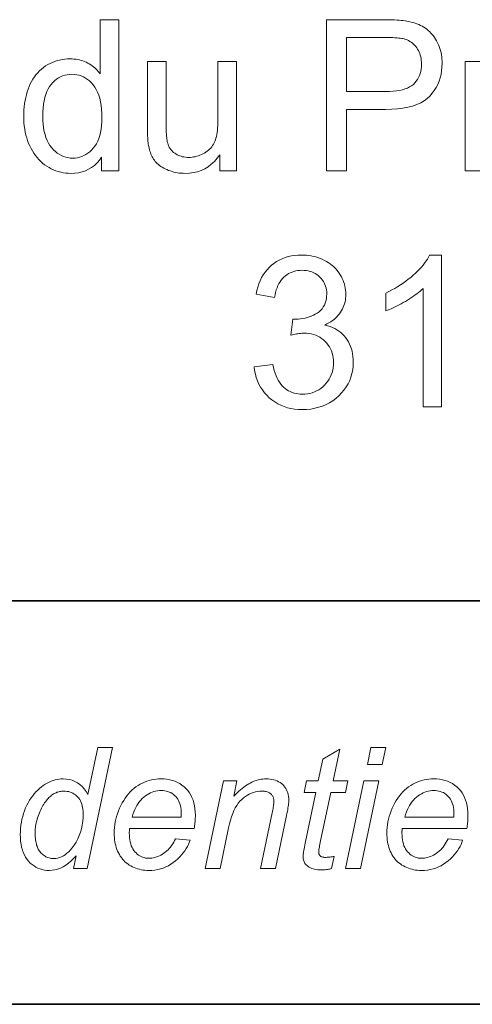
# Model space of a CAD drawing. Extents: x 10 to 410, y 10 to 287.
# Tile 6 of 20: x 317 to 325, y 10 to 26. Entities that reach past the tile are written whole.
import ezdxf

# ---------------------------------------------------------------- set-up
doc = ezdxf.new("R2010")
doc.units = 0

msp = doc.modelspace()

# ---------------------------------------------------------------- linework, layer by layer
at = {"color": 7, "lineweight": 35}
for p, q in [((409.96, 16.669), (269.696, 16.669)), ((365.393, 16.669), (269.696, 16.669)), ((10, 10), (410, 10))]:
    msp.add_line(p, q, dxfattribs=at)
at = {"color": 7, "lineweight": 13}
for points in [[(318.527, 23.78), (318.527, 24.009), (318.491, 23.958), (318.452, 23.912), (318.409, 23.871), (318.363, 23.836), (318.314, 23.807), (318.262, 23.782), (318.206, 23.764), (318.148, 23.75), (318.086, 23.742), (318.02, 23.739), (317.978, 23.74), (317.935, 23.744), (317.894, 23.75), (317.853, 23.758), (317.813, 23.769), (317.773, 23.782), (317.734, 23.798), (317.696, 23.816), (317.659, 23.836), (317.622, 23.859), (317.587, 23.883), (317.553, 23.91), (317.521, 23.939), (317.49, 23.969), (317.461, 24.002), (317.434, 24.036), (317.408, 24.072), (317.384, 24.11), (317.362, 24.15), (317.341, 24.192), (317.322, 24.235), (317.305, 24.28), (317.29, 24.326), (317.277, 24.373), (317.266, 24.422), (317.257, 24.472), (317.25, 24.523), (317.245, 24.575), (317.242, 24.629), (317.241, 24.684), (317.242, 24.738), (317.245, 24.79), (317.249, 24.842), (317.256, 24.893), (317.264, 24.943), (317.274, 24.991), (317.285, 25.039), (317.299, 25.086), (317.314, 25.131), (317.332, 25.176), (317.35, 25.219), (317.371, 25.26), (317.394, 25.299), (317.418, 25.336), (317.444, 25.371), (317.473, 25.404), (317.502, 25.435), (317.534, 25.463), (317.567, 25.49), (317.603, 25.515), (317.639, 25.537), (317.677, 25.557), (317.715, 25.575), (317.754, 25.59), (317.794, 25.603), (317.835, 25.613), (317.877, 25.622), (317.919, 25.627), (317.963, 25.631), (318.007, 25.632), (318.039, 25.631), (318.071, 25.629), (318.102, 25.626), (318.132, 25.621), (318.162, 25.615), (318.19, 25.607), (318.218, 25.598), (318.246, 25.588), (318.272, 25.576), (318.298, 25.563), (318.324, 25.549), (318.348, 25.534), (318.371, 25.518), (318.393, 25.501), (318.414, 25.484), (318.435, 25.465), (318.454, 25.446), (318.473, 25.426), (318.49, 25.405), (318.506, 25.383), (318.506, 26.28), (318.812, 26.28), (318.812, 23.78)], [(322.246, 23.78), (322.246, 26.28), (323.189, 26.28), (323.238, 26.28), (323.284, 26.279), (323.328, 26.278), (323.37, 26.276), (323.409, 26.274), (323.446, 26.272), (323.48, 26.268), (323.512, 26.265), (323.542, 26.261), (323.57, 26.256), (323.606, 26.25), (323.641, 26.242), (323.675, 26.233), (323.707, 26.223), (323.739, 26.212), (323.769, 26.2), (323.798, 26.186), (323.826, 26.172), (323.853, 26.156), (323.878, 26.14), (323.903, 26.122), (323.926, 26.102), (323.949, 26.082), (323.97, 26.06), (323.991, 26.036), (324.01, 26.011), (324.029, 25.985), (324.046, 25.958), (324.063, 25.929), (324.079, 25.898), (324.093, 25.867), (324.106, 25.835), (324.117, 25.802), (324.127, 25.769), (324.136, 25.735), (324.142, 25.701), (324.148, 25.666), (324.151, 25.63), (324.154, 25.594), (324.155, 25.557), (324.152, 25.494), (324.146, 25.434), (324.136, 25.375), (324.122, 25.318), (324.104, 25.263), (324.081, 25.21), (324.055, 25.159), (324.025, 25.11), (323.99, 25.063), (323.952, 25.017), (323.908, 24.975), (323.857, 24.938), (323.8, 24.905), (323.737, 24.876), (323.667, 24.852), (323.59, 24.832), (323.507, 24.816), (323.417, 24.805), (323.321, 24.799), (323.218, 24.797), (322.577, 24.797), (322.577, 23.78)], [(322.577, 25.092), (323.223, 25.092), (323.286, 25.093), (323.344, 25.096), (323.399, 25.102), (323.45, 25.111), (323.498, 25.121), (323.541, 25.135), (323.581, 25.15), (323.617, 25.168), (323.65, 25.188), (323.679, 25.211), (323.704, 25.236), (323.727, 25.263), (323.747, 25.291), (323.765, 25.322), (323.78, 25.355), (323.792, 25.389), (323.801, 25.426), (323.808, 25.464), (323.812, 25.505), (323.813, 25.547), (323.813, 25.578), (323.81, 25.608), (323.806, 25.637), (323.801, 25.665), (323.794, 25.693), (323.785, 25.719), (323.775, 25.744), (323.763, 25.769), (323.749, 25.793), (323.734, 25.815), (323.718, 25.837), (323.7, 25.857), (323.682, 25.876), (323.663, 25.893), (323.642, 25.908), (323.621, 25.922), (323.598, 25.935), (323.575, 25.946), (323.551, 25.955), (323.525, 25.963), (323.507, 25.967), (323.486, 25.971), (323.462, 25.974), (323.436, 25.977), (323.406, 25.98), (323.374, 25.982), (323.339, 25.983), (323.301, 25.984), (323.26, 25.985), (323.217, 25.985), (322.577, 25.985)], [(320.481, 23.78), (320.481, 24.046), (320.437, 23.988), (320.391, 23.936), (320.341, 23.89), (320.288, 23.85), (320.232, 23.816), (320.173, 23.788), (320.111, 23.767), (320.046, 23.752), (319.978, 23.742), (319.907, 23.739), (319.875, 23.74), (319.843, 23.742), (319.812, 23.745), (319.782, 23.749), (319.752, 23.755), (319.722, 23.761), (319.693, 23.769), (319.664, 23.779), (319.635, 23.789), (319.607, 23.801), (319.58, 23.813), (319.555, 23.826), (319.53, 23.84), (319.508, 23.855), (319.486, 23.87), (319.466, 23.886), (319.448, 23.902), (319.431, 23.919), (319.415, 23.937), (319.401, 23.955), (319.388, 23.974), (319.376, 23.994), (319.364, 24.015), (319.353, 24.036), (319.344, 24.058), (319.335, 24.082), (319.326, 24.106), (319.319, 24.13), (319.312, 24.156), (319.306, 24.183), (319.303, 24.202), (319.3, 24.223), (319.297, 24.246), (319.294, 24.272), (319.292, 24.299), (319.291, 24.329), (319.289, 24.361), (319.288, 24.395), (319.288, 24.431), (319.288, 24.469), (319.288, 25.591), (319.594, 25.591), (319.594, 24.587), (319.595, 24.54), (319.595, 24.497), (319.596, 24.457), (319.597, 24.42), (319.599, 24.386), (319.601, 24.355), (319.604, 24.327), (319.606, 24.303), (319.61, 24.281), (319.613, 24.263), (319.62, 24.239), (319.627, 24.216), (319.636, 24.195), (319.647, 24.174), (319.658, 24.155), (319.671, 24.136), (319.686, 24.119), (319.701, 24.102), (319.718, 24.087), (319.736, 24.073), (319.755, 24.06), (319.775, 24.048), (319.796, 24.037), (319.818, 24.028), (319.841, 24.021), (319.865, 24.015), (319.889, 24.01), (319.914, 24.006), (319.941, 24.004), (319.968, 24.004), (319.995, 24.004), (320.023, 24.006), (320.049, 24.01), (320.076, 24.015), (320.102, 24.021), (320.128, 24.029), (320.153, 24.038), (320.178, 24.049), (320.203, 24.061), (320.227, 24.074), (320.251, 24.089), (320.273, 24.105), (320.293, 24.121), (320.313, 24.139), (320.331, 24.158), (320.347, 24.178), (320.362, 24.199), (320.376, 24.22), (320.388, 24.243), (320.399, 24.267), (320.408, 24.293), (320.417, 24.32), (320.424, 24.35), (320.431, 24.382), (320.436, 24.416), (320.441, 24.453), (320.444, 24.492), (320.447, 24.533), (320.448, 24.576), (320.449, 24.621), (320.449, 25.591), (320.756, 25.591), (320.756, 23.78)], [(317.557, 24.684), (317.558, 24.616), (317.562, 24.552), (317.57, 24.491), (317.58, 24.434), (317.593, 24.38), (317.609, 24.33), (317.628, 24.283), (317.65, 24.24), (317.675, 24.2), (317.703, 24.164), (317.733, 24.131), (317.764, 24.102), (317.796, 24.076), (317.829, 24.054), (317.863, 24.035), (317.898, 24.019), (317.935, 24.007), (317.972, 23.999), (318.01, 23.993), (318.049, 23.992), (318.089, 23.993), (318.128, 23.998), (318.165, 24.006), (318.201, 24.018), (318.236, 24.033), (318.269, 24.051), (318.302, 24.072), (318.333, 24.097), (318.363, 24.125), (318.391, 24.156), (318.418, 24.191), (318.442, 24.229), (318.463, 24.271), (318.481, 24.316), (318.497, 24.364), (318.51, 24.416), (318.519, 24.471), (318.526, 24.53), (318.531, 24.593), (318.532, 24.658), (318.531, 24.731), (318.526, 24.799), (318.519, 24.864), (318.509, 24.924), (318.496, 24.981), (318.48, 25.033), (318.462, 25.082), (318.44, 25.127), (318.416, 25.167), (318.389, 25.204), (318.359, 25.237), (318.329, 25.267), (318.297, 25.293), (318.264, 25.315), (318.229, 25.335), (318.193, 25.35), (318.156, 25.362), (318.117, 25.371), (318.077, 25.376), (318.036, 25.378), (317.996, 25.376), (317.957, 25.371), (317.919, 25.363), (317.883, 25.351), (317.848, 25.336), (317.814, 25.318), (317.782, 25.296), (317.751, 25.271), (317.722, 25.243), (317.694, 25.211), (317.668, 25.176), (317.644, 25.136), (317.624, 25.093), (317.606, 25.046), (317.591, 24.996), (317.579, 24.941), (317.569, 24.883), (317.562, 24.82), (317.558, 24.754)], [(321.049, 20.538), (321.356, 20.579), (321.367, 20.529), (321.38, 20.481), (321.394, 20.436), (321.41, 20.394), (321.427, 20.355), (321.446, 20.319), (321.466, 20.285), (321.488, 20.255), (321.511, 20.228), (321.536, 20.203), (321.562, 20.181), (321.589, 20.162), (321.617, 20.145), (321.646, 20.13), (321.677, 20.117), (321.708, 20.107), (321.741, 20.099), (321.775, 20.093), (321.81, 20.089), (321.846, 20.088), (321.888, 20.09), (321.929, 20.094), (321.969, 20.102), (322.008, 20.112), (322.045, 20.126), (322.081, 20.142), (322.116, 20.162), (322.149, 20.184), (322.181, 20.21), (322.211, 20.238), (322.24, 20.269), (322.265, 20.301), (322.287, 20.335), (322.307, 20.37), (322.323, 20.406), (322.337, 20.444), (322.347, 20.483), (322.355, 20.524), (322.359, 20.566), (322.361, 20.61), (322.359, 20.652), (322.355, 20.692), (322.348, 20.73), (322.338, 20.767), (322.326, 20.803), (322.311, 20.837), (322.293, 20.87), (322.272, 20.901), (322.249, 20.931), (322.222, 20.959), (322.194, 20.985), (322.164, 21.008), (322.133, 21.029), (322.1, 21.047), (322.065, 21.062), (322.03, 21.074), (321.992, 21.084), (321.953, 21.091), (321.913, 21.095), (321.871, 21.096), (321.853, 21.096), (321.835, 21.095), (321.815, 21.093), (321.795, 21.091), (321.773, 21.087), (321.751, 21.084), (321.728, 21.079), (321.705, 21.074), (321.68, 21.068), (321.655, 21.062), (321.689, 21.331), (321.695, 21.331), (321.7, 21.33), (321.706, 21.33), (321.711, 21.329), (321.716, 21.329), (321.721, 21.328), (321.726, 21.328), (321.73, 21.328), (321.734, 21.328), (321.738, 21.328), (321.777, 21.329), (321.815, 21.332), (321.852, 21.337), (321.889, 21.344), (321.924, 21.354), (321.959, 21.365), (321.993, 21.378), (322.027, 21.393), (322.059, 21.411), (322.091, 21.43), (322.121, 21.452), (322.148, 21.476), (322.171, 21.502), (322.191, 21.53), (322.209, 21.56), (322.223, 21.593), (322.234, 21.628), (322.242, 21.665), (322.246, 21.704), (322.248, 21.746), (322.247, 21.779), (322.243, 21.811), (322.238, 21.842), (322.23, 21.872), (322.219, 21.9), (322.207, 21.927), (322.192, 21.954), (322.175, 21.979), (322.155, 22.003), (322.134, 22.025), (322.11, 22.046), (322.085, 22.065), (322.059, 22.082), (322.032, 22.096), (322.003, 22.109), (321.973, 22.119), (321.941, 22.126), (321.908, 22.132), (321.874, 22.135), (321.839, 22.136), (321.803, 22.135), (321.769, 22.132), (321.737, 22.126), (321.705, 22.118), (321.675, 22.108), (321.645, 22.096), (321.617, 22.081), (321.59, 22.064), (321.565, 22.045), (321.54, 22.024), (321.517, 22), (321.496, 21.974), (321.476, 21.946), (321.458, 21.916), (321.442, 21.883), (321.428, 21.848), (321.415, 21.811), (321.404, 21.772), (321.394, 21.73), (321.387, 21.686), (321.08, 21.741), (321.092, 21.801), (321.108, 21.859), (321.126, 21.913), (321.148, 21.965), (321.172, 22.015), (321.199, 22.061), (321.229, 22.105), (321.262, 22.146), (321.297, 22.184), (321.336, 22.219), (321.376, 22.251), (321.419, 22.28), (321.464, 22.306), (321.511, 22.328), (321.559, 22.346), (321.61, 22.362), (321.663, 22.373), (321.717, 22.382), (321.773, 22.387), (321.832, 22.389), (321.872, 22.388), (321.912, 22.385), (321.952, 22.381), (321.99, 22.375), (322.028, 22.367), (322.066, 22.357), (322.102, 22.346), (322.139, 22.332), (322.174, 22.318), (322.209, 22.301), (322.242, 22.283), (322.274, 22.263), (322.305, 22.242), (322.334, 22.22), (322.361, 22.197), (322.386, 22.172), (322.41, 22.147), (322.432, 22.119), (322.453, 22.091), (322.472, 22.061), (322.49, 22.031), (322.505, 22), (322.519, 21.968), (322.531, 21.937), (322.541, 21.905), (322.549, 21.872), (322.555, 21.84), (322.56, 21.806), (322.563, 21.773), (322.563, 21.739), (322.563, 21.707), (322.56, 21.675), (322.556, 21.644), (322.55, 21.614), (322.542, 21.584), (322.532, 21.555), (322.521, 21.526), (322.508, 21.498), (322.493, 21.471), (322.476, 21.444), (322.458, 21.418), (322.438, 21.393), (322.417, 21.369), (322.394, 21.346), (322.369, 21.325), (322.342, 21.304), (322.314, 21.284), (322.284, 21.266), (322.252, 21.249), (322.219, 21.232), (322.262, 21.221), (322.304, 21.208), (322.343, 21.192), (322.38, 21.174), (322.416, 21.154), (322.449, 21.131), (322.481, 21.107), (322.51, 21.08), (322.538, 21.051), (322.563, 21.02), (322.587, 20.987), (322.608, 20.952), (322.626, 20.916), (322.642, 20.878), (322.656, 20.839), (322.667, 20.798), (322.675, 20.755), (322.681, 20.71), (322.685, 20.664), (322.686, 20.617), (322.684, 20.552), (322.677, 20.49), (322.665, 20.429), (322.648, 20.371), (322.627, 20.314), (322.6, 20.26), (322.569, 20.207), (322.533, 20.157), (322.493, 20.108), (322.447, 20.062), (322.398, 20.018), (322.347, 19.98), (322.293, 19.946), (322.236, 19.916), (322.177, 19.891), (322.116, 19.871), (322.051, 19.855), (321.985, 19.843), (321.916, 19.836), (321.844, 19.834), (321.779, 19.836), (321.717, 19.842), (321.656, 19.852), (321.598, 19.865), (321.543, 19.883), (321.489, 19.905), (321.438, 19.93), (321.389, 19.96), (321.342, 19.993), (321.297, 20.03), (321.256, 20.071), (321.218, 20.113), (321.184, 20.158), (321.153, 20.206), (321.126, 20.255), (321.104, 20.307), (321.084, 20.362), (321.069, 20.418), (321.057, 20.477)], [(324.146, 19.878), (323.839, 19.878), (323.839, 21.834), (323.816, 21.813), (323.792, 21.792), (323.766, 21.771), (323.739, 21.75), (323.711, 21.729), (323.681, 21.708), (323.65, 21.686), (323.617, 21.665), (323.584, 21.644), (323.548, 21.623), (323.513, 21.602), (323.478, 21.583), (323.444, 21.564), (323.41, 21.547), (323.378, 21.53), (323.346, 21.515), (323.314, 21.501), (323.284, 21.488), (323.254, 21.475), (323.225, 21.464), (323.225, 21.761), (323.276, 21.786), (323.326, 21.812), (323.374, 21.838), (323.421, 21.866), (323.466, 21.895), (323.511, 21.925), (323.554, 21.956), (323.596, 21.988), (323.636, 22.02), (323.675, 22.054), (323.713, 22.089), (323.748, 22.123), (323.781, 22.157), (323.811, 22.191), (323.84, 22.224), (323.866, 22.257), (323.89, 22.291), (323.912, 22.323), (323.931, 22.356), (323.948, 22.389), (324.146, 22.389)], [(318.107, 12.456), (318.065, 12.41), (318.022, 12.369), (317.979, 12.332), (317.935, 12.301), (317.891, 12.274), (317.847, 12.252), (317.802, 12.235), (317.757, 12.223), (317.711, 12.216), (317.665, 12.213), (317.625, 12.215), (317.586, 12.219), (317.548, 12.227), (317.511, 12.238), (317.476, 12.251), (317.443, 12.268), (317.411, 12.288), (317.38, 12.311), (317.35, 12.336), (317.322, 12.365), (317.296, 12.397), (317.273, 12.432), (317.252, 12.469), (317.234, 12.509), (317.219, 12.552), (317.207, 12.597), (317.197, 12.645), (317.19, 12.696), (317.186, 12.75), (317.185, 12.807), (317.186, 12.859), (317.189, 12.911), (317.195, 12.961), (317.202, 13.011), (317.212, 13.06), (317.224, 13.108), (317.238, 13.155), (317.254, 13.201), (317.273, 13.246), (317.293, 13.29), (317.316, 13.333), (317.339, 13.373), (317.363, 13.412), (317.389, 13.448), (317.416, 13.482), (317.443, 13.513), (317.472, 13.543), (317.502, 13.57), (317.533, 13.595), (317.565, 13.618), (317.598, 13.639), (317.63, 13.658), (317.663, 13.674), (317.695, 13.688), (317.728, 13.7), (317.761, 13.71), (317.794, 13.718), (317.826, 13.723), (317.859, 13.726), (317.892, 13.727), (317.944, 13.725), (317.994, 13.717), (318.042, 13.704), (318.087, 13.686), (318.129, 13.662), (318.168, 13.634), (318.205, 13.6), (318.239, 13.561), (318.271, 13.516), (318.3, 13.467), (318.463, 14.246), (318.709, 14.246), (318.291, 12.246), (318.064, 12.246)], [(322.369, 12.446), (322.328, 12.245), (322.311, 12.24), (322.293, 12.236), (322.276, 12.233), (322.258, 12.23), (322.241, 12.227), (322.224, 12.225), (322.207, 12.223), (322.19, 12.222), (322.173, 12.222), (322.156, 12.221), (322.128, 12.222), (322.1, 12.224), (322.073, 12.228), (322.048, 12.233), (322.024, 12.239), (322.001, 12.247), (321.979, 12.257), (321.959, 12.268), (321.94, 12.28), (321.922, 12.294), (321.909, 12.305), (321.898, 12.317), (321.888, 12.33), (321.88, 12.344), (321.873, 12.358), (321.867, 12.373), (321.862, 12.389), (321.859, 12.406), (321.857, 12.424), (321.856, 12.442), (321.857, 12.453), (321.858, 12.466), (321.859, 12.482), (321.862, 12.5), (321.865, 12.521), (321.869, 12.544), (321.874, 12.57), (321.879, 12.598), (321.885, 12.629), (321.892, 12.662), (322.068, 13.504), (321.873, 13.504), (321.912, 13.695), (322.107, 13.695), (322.182, 14.051), (322.465, 14.221), (322.354, 13.695), (322.597, 13.695), (322.556, 13.504), (322.315, 13.504), (322.147, 12.703), (322.141, 12.674), (322.136, 12.647), (322.131, 12.622), (322.127, 12.6), (322.123, 12.581), (322.12, 12.564), (322.118, 12.549), (322.117, 12.537), (322.116, 12.527), (322.115, 12.52), (322.116, 12.512), (322.116, 12.503), (322.118, 12.496), (322.119, 12.488), (322.122, 12.482), (322.125, 12.475), (322.128, 12.469), (322.132, 12.463), (322.136, 12.458), (322.141, 12.453), (322.146, 12.449), (322.152, 12.445), (322.159, 12.441), (322.166, 12.438), (322.174, 12.436), (322.182, 12.434), (322.192, 12.432), (322.202, 12.431), (322.212, 12.43), (322.223, 12.43), (322.239, 12.43), (322.255, 12.431), (322.271, 12.432), (322.286, 12.433), (322.301, 12.434), (322.315, 12.436), (322.329, 12.438), (322.343, 12.441), (322.356, 12.443)], [(322.919, 13.966), (322.978, 14.246), (323.223, 14.246), (323.165, 13.966)], [(319.748, 12.738), (319.989, 12.714), (319.977, 12.678), (319.962, 12.643), (319.945, 12.608), (319.926, 12.574), (319.903, 12.54), (319.878, 12.506), (319.85, 12.472), (319.82, 12.439), (319.786, 12.407), (319.75, 12.374), (319.713, 12.344), (319.673, 12.316), (319.632, 12.292), (319.59, 12.271), (319.546, 12.253), (319.501, 12.239), (319.455, 12.228), (319.407, 12.22), (319.357, 12.215), (319.306, 12.213), (319.275, 12.214), (319.243, 12.216), (319.212, 12.22), (319.182, 12.225), (319.152, 12.232), (319.123, 12.24), (319.094, 12.25), (319.066, 12.261), (319.038, 12.273), (319.011, 12.288), (318.985, 12.303), (318.96, 12.32), (318.936, 12.338), (318.914, 12.358), (318.893, 12.379), (318.873, 12.401), (318.854, 12.425), (318.837, 12.45), (318.821, 12.476), (318.806, 12.504), (318.793, 12.533), (318.781, 12.562), (318.771, 12.592), (318.761, 12.624), (318.754, 12.656), (318.747, 12.688), (318.742, 12.722), (318.739, 12.756), (318.737, 12.791), (318.736, 12.827), (318.737, 12.874), (318.741, 12.921), (318.746, 12.968), (318.754, 13.015), (318.764, 13.061), (318.776, 13.107), (318.79, 13.152), (318.806, 13.198), (318.825, 13.243), (318.846, 13.288), (318.869, 13.331), (318.893, 13.372), (318.918, 13.411), (318.944, 13.448), (318.972, 13.482), (319.001, 13.514), (319.031, 13.544), (319.063, 13.571), (319.096, 13.596), (319.13, 13.619), (319.166, 13.64), (319.201, 13.658), (319.238, 13.674), (319.275, 13.688), (319.312, 13.7), (319.35, 13.71), (319.389, 13.718), (319.428, 13.723), (319.468, 13.726), (319.508, 13.727), (319.559, 13.726), (319.608, 13.721), (319.654, 13.713), (319.699, 13.702), (319.741, 13.687), (319.782, 13.67), (319.82, 13.649), (319.856, 13.624), (319.89, 13.597), (319.922, 13.567), (319.952, 13.533), (319.978, 13.497), (320.001, 13.459), (320.021, 13.419), (320.039, 13.376), (320.052, 13.331), (320.063, 13.284), (320.071, 13.234), (320.076, 13.182), (320.077, 13.127), (320.077, 13.106), (320.076, 13.084), (320.076, 13.063), (320.074, 13.041), (320.072, 13.019), (320.07, 12.998), (320.068, 12.976), (320.065, 12.953), (320.062, 12.931), (320.058, 12.909), (318.991, 12.909), (318.99, 12.901), (318.989, 12.892), (318.989, 12.884), (318.988, 12.876), (318.987, 12.869), (318.987, 12.861), (318.986, 12.854), (318.986, 12.847), (318.986, 12.839), (318.986, 12.833), (318.987, 12.793), (318.99, 12.755), (318.994, 12.719), (319.001, 12.685), (319.009, 12.653), (319.019, 12.623), (319.032, 12.595), (319.046, 12.569), (319.062, 12.545), (319.079, 12.522), (319.098, 12.502), (319.118, 12.484), (319.139, 12.468), (319.161, 12.454), (319.183, 12.442), (319.206, 12.432), (319.23, 12.425), (319.255, 12.419), (319.281, 12.416), (319.308, 12.415), (319.333, 12.416), (319.358, 12.418), (319.384, 12.423), (319.409, 12.428), (319.434, 12.436), (319.459, 12.445), (319.483, 12.456), (319.508, 12.468), (319.533, 12.482), (319.557, 12.498), (319.581, 12.516), (319.604, 12.535), (319.626, 12.555), (319.647, 12.577), (319.667, 12.6), (319.685, 12.625), (319.703, 12.651), (319.719, 12.679), (319.734, 12.708)], [(320.238, 12.246), (320.541, 13.695), (320.765, 13.695), (320.712, 13.442), (320.741, 13.471), (320.769, 13.499), (320.797, 13.524), (320.825, 13.548), (320.853, 13.571), (320.88, 13.592), (320.907, 13.611), (320.933, 13.629), (320.959, 13.645), (320.984, 13.659), (321.01, 13.672), (321.035, 13.684), (321.061, 13.694), (321.087, 13.703), (321.113, 13.71), (321.139, 13.717), (321.165, 13.721), (321.191, 13.725), (321.217, 13.727), (321.244, 13.727), (321.278, 13.727), (321.311, 13.724), (321.342, 13.719), (321.372, 13.712), (321.401, 13.704), (321.428, 13.693), (321.453, 13.681), (321.477, 13.666), (321.499, 13.65), (321.52, 13.632), (321.539, 13.612), (321.556, 13.591), (321.571, 13.569), (321.584, 13.545), (321.595, 13.52), (321.604, 13.494), (321.611, 13.467), (321.616, 13.438), (321.619, 13.408), (321.62, 13.377), (321.62, 13.36), (321.619, 13.341), (321.617, 13.32), (321.615, 13.298), (321.611, 13.273), (321.607, 13.247), (321.603, 13.219), (321.598, 13.189), (321.591, 13.157), (321.585, 13.123), (321.401, 12.246), (321.154, 12.246), (321.346, 13.164), (321.351, 13.19), (321.356, 13.215), (321.361, 13.238), (321.364, 13.26), (321.367, 13.28), (321.37, 13.299), (321.372, 13.317), (321.374, 13.333), (321.374, 13.348), (321.375, 13.362), (321.374, 13.376), (321.373, 13.39), (321.37, 13.403), (321.367, 13.415), (321.362, 13.427), (321.357, 13.439), (321.35, 13.45), (321.343, 13.46), (321.334, 13.47), (321.325, 13.479), (321.314, 13.488), (321.303, 13.495), (321.291, 13.502), (321.278, 13.508), (321.264, 13.513), (321.249, 13.517), (321.233, 13.52), (321.217, 13.522), (321.199, 13.524), (321.181, 13.524), (321.143, 13.523), (321.107, 13.519), (321.071, 13.512), (321.036, 13.502), (321.002, 13.49), (320.968, 13.475), (320.936, 13.457), (320.904, 13.437), (320.873, 13.414), (320.843, 13.388), (320.814, 13.359), (320.787, 13.325), (320.762, 13.288), (320.737, 13.247), (320.715, 13.203), (320.694, 13.154), (320.674, 13.101), (320.657, 13.045), (320.64, 12.984), (320.626, 12.92), (320.485, 12.246)], [(322.559, 12.246), (322.862, 13.695), (323.109, 13.695), (322.806, 12.246)], [(324.253, 12.738), (324.493, 12.714), (324.482, 12.678), (324.467, 12.643), (324.45, 12.608), (324.43, 12.574), (324.408, 12.54), (324.383, 12.506), (324.355, 12.472), (324.324, 12.439), (324.291, 12.407), (324.255, 12.374), (324.217, 12.344), (324.178, 12.316), (324.137, 12.292), (324.095, 12.271), (324.051, 12.253), (324.006, 12.239), (323.959, 12.228), (323.911, 12.22), (323.862, 12.215), (323.811, 12.213), (323.779, 12.214), (323.748, 12.216), (323.717, 12.22), (323.687, 12.225), (323.657, 12.232), (323.628, 12.24), (323.599, 12.25), (323.571, 12.261), (323.543, 12.273), (323.516, 12.288), (323.49, 12.303), (323.465, 12.32), (323.441, 12.338), (323.419, 12.358), (323.397, 12.379), (323.378, 12.401), (323.359, 12.425), (323.342, 12.45), (323.326, 12.476), (323.311, 12.504), (323.298, 12.533), (323.286, 12.562), (323.275, 12.592), (323.266, 12.624), (323.259, 12.656), (323.252, 12.688), (323.247, 12.722), (323.244, 12.756), (323.242, 12.791), (323.241, 12.827), (323.242, 12.874), (323.245, 12.921), (323.251, 12.968), (323.259, 13.015), (323.268, 13.061), (323.28, 13.107), (323.295, 13.152), (323.311, 13.198), (323.33, 13.243), (323.351, 13.288), (323.373, 13.331), (323.397, 13.372), (323.422, 13.411), (323.449, 13.448), (323.477, 13.482), (323.506, 13.514), (323.536, 13.544), (323.568, 13.571), (323.601, 13.596), (323.635, 13.619), (323.67, 13.64), (323.706, 13.658), (323.743, 13.674), (323.78, 13.688), (323.817, 13.7), (323.855, 13.71), (323.894, 13.718), (323.933, 13.723), (323.973, 13.726), (324.013, 13.727), (324.064, 13.726), (324.113, 13.721), (324.159, 13.713), (324.204, 13.702), (324.246, 13.687), (324.287, 13.67), (324.325, 13.649), (324.361, 13.624), (324.395, 13.597), (324.427, 13.567), (324.457, 13.533), (324.483, 13.497), (324.506, 13.459), (324.526, 13.419), (324.543, 13.376), (324.557, 13.331), (324.568, 13.284), (324.576, 13.234), (324.58, 13.182), (324.582, 13.127), (324.582, 13.106), (324.581, 13.084), (324.58, 13.063), (324.579, 13.041), (324.577, 13.019), (324.575, 12.998), (324.573, 12.976), (324.57, 12.953), (324.567, 12.931), (324.563, 12.909), (323.496, 12.909), (323.495, 12.901), (323.494, 12.892), (323.493, 12.884), (323.493, 12.876), (323.492, 12.869), (323.491, 12.861), (323.491, 12.854), (323.491, 12.847), (323.491, 12.839), (323.491, 12.833), (323.492, 12.793), (323.494, 12.755), (323.499, 12.719), (323.506, 12.685), (323.514, 12.653), (323.524, 12.623), (323.536, 12.595), (323.55, 12.569), (323.566, 12.545), (323.584, 12.522), (323.603, 12.502), (323.623, 12.484), (323.644, 12.468), (323.665, 12.454), (323.688, 12.442), (323.711, 12.432), (323.735, 12.425), (323.76, 12.419), (323.786, 12.416), (323.813, 12.415), (323.838, 12.416), (323.863, 12.418), (323.888, 12.423), (323.913, 12.428), (323.938, 12.436), (323.963, 12.445), (323.988, 12.456), (324.013, 12.468), (324.038, 12.482), (324.062, 12.498), (324.086, 12.516), (324.109, 12.535), (324.131, 12.555), (324.152, 12.577), (324.171, 12.6), (324.19, 12.625), (324.207, 12.651), (324.224, 12.679), (324.239, 12.708)], [(317.431, 12.853), (317.431, 12.823), (317.432, 12.795), (317.433, 12.768), (317.435, 12.742), (317.438, 12.718), (317.441, 12.694), (317.445, 12.672), (317.45, 12.652), (317.455, 12.632), (317.461, 12.614), (317.467, 12.597), (317.474, 12.581), (317.482, 12.565), (317.491, 12.549), (317.501, 12.534), (317.512, 12.52), (317.523, 12.506), (317.536, 12.493), (317.549, 12.481), (317.563, 12.469), (317.578, 12.458), (317.593, 12.448), (317.609, 12.439), (317.625, 12.432), (317.642, 12.425), (317.66, 12.42), (317.678, 12.416), (317.697, 12.413), (317.716, 12.412), (317.736, 12.411), (317.769, 12.413), (317.802, 12.418), (317.834, 12.427), (317.865, 12.439), (317.896, 12.455), (317.926, 12.474), (317.956, 12.497), (317.985, 12.523), (318.013, 12.552), (318.04, 12.586), (318.075, 12.633), (318.106, 12.683), (318.134, 12.735), (318.157, 12.789), (318.178, 12.845), (318.194, 12.903), (318.207, 12.964), (318.216, 13.027), (318.221, 13.091), (318.223, 13.159), (318.222, 13.192), (318.22, 13.224), (318.215, 13.255), (318.209, 13.284), (318.201, 13.312), (318.191, 13.338), (318.179, 13.362), (318.166, 13.386), (318.15, 13.407), (318.133, 13.427), (318.115, 13.446), (318.095, 13.462), (318.075, 13.477), (318.054, 13.489), (318.032, 13.5), (318.008, 13.509), (317.984, 13.516), (317.959, 13.52), (317.934, 13.523), (317.907, 13.524), (317.889, 13.524), (317.872, 13.523), (317.855, 13.521), (317.838, 13.518), (317.822, 13.514), (317.806, 13.51), (317.79, 13.505), (317.775, 13.499), (317.76, 13.492), (317.745, 13.485), (317.73, 13.476), (317.716, 13.467), (317.701, 13.456), (317.687, 13.444), (317.672, 13.431), (317.658, 13.417), (317.644, 13.402), (317.629, 13.386), (317.615, 13.369), (317.6, 13.35), (317.586, 13.331), (317.573, 13.31), (317.559, 13.289), (317.547, 13.266), (317.534, 13.243), (317.523, 13.218), (317.511, 13.192), (317.5, 13.166), (317.49, 13.138), (317.48, 13.109), (317.47, 13.081), (317.462, 13.053), (317.455, 13.025), (317.448, 12.998), (317.443, 12.972), (317.438, 12.947), (317.435, 12.923), (317.433, 12.899), (317.431, 12.875)], [(319.031, 13.097), (319.844, 13.097), (319.844, 13.105), (319.844, 13.112), (319.845, 13.118), (319.845, 13.124), (319.845, 13.13), (319.845, 13.135), (319.845, 13.14), (319.845, 13.144), (319.845, 13.148), (319.845, 13.152), (319.844, 13.188), (319.842, 13.223), (319.837, 13.255), (319.83, 13.286), (319.822, 13.316), (319.812, 13.343), (319.8, 13.369), (319.786, 13.393), (319.77, 13.416), (319.753, 13.436), (319.733, 13.455), (319.713, 13.472), (319.692, 13.487), (319.67, 13.5), (319.646, 13.51), (319.622, 13.519), (319.597, 13.526), (319.57, 13.531), (319.542, 13.534), (319.514, 13.535), (319.482, 13.534), (319.452, 13.531), (319.421, 13.525), (319.392, 13.518), (319.363, 13.508), (319.334, 13.496), (319.306, 13.482), (319.279, 13.465), (319.252, 13.447), (319.225, 13.426), (319.2, 13.403), (319.176, 13.378), (319.153, 13.351), (319.132, 13.321), (319.112, 13.289), (319.093, 13.255), (319.075, 13.219), (319.059, 13.181), (319.044, 13.14)], [(323.536, 13.097), (324.349, 13.097), (324.349, 13.105), (324.349, 13.112), (324.349, 13.118), (324.35, 13.124), (324.35, 13.13), (324.35, 13.135), (324.35, 13.14), (324.35, 13.144), (324.35, 13.148), (324.35, 13.152), (324.349, 13.188), (324.346, 13.223), (324.342, 13.255), (324.335, 13.286), (324.327, 13.316), (324.317, 13.343), (324.305, 13.369), (324.291, 13.393), (324.275, 13.416), (324.257, 13.436), (324.238, 13.455), (324.218, 13.472), (324.197, 13.487), (324.175, 13.5), (324.151, 13.51), (324.127, 13.519), (324.101, 13.526), (324.075, 13.531), (324.047, 13.534), (324.019, 13.535), (323.987, 13.534), (323.956, 13.531), (323.926, 13.525), (323.896, 13.518), (323.867, 13.508), (323.839, 13.496), (323.811, 13.482), (323.783, 13.465), (323.756, 13.447), (323.73, 13.426), (323.705, 13.403), (323.681, 13.378), (323.658, 13.351), (323.636, 13.321), (323.616, 13.289), (323.598, 13.255), (323.58, 13.219), (323.564, 13.181), (323.549, 13.14)]]:
    msp.add_lwpolyline(points, close=True, dxfattribs=at)
msp.add_lwpolyline([(324.84, 23.78), (324.533, 23.78), (324.533, 25.591), (324.809, 25.591)], dxfattribs=at)

doc.saveas('drawing.dxf')
